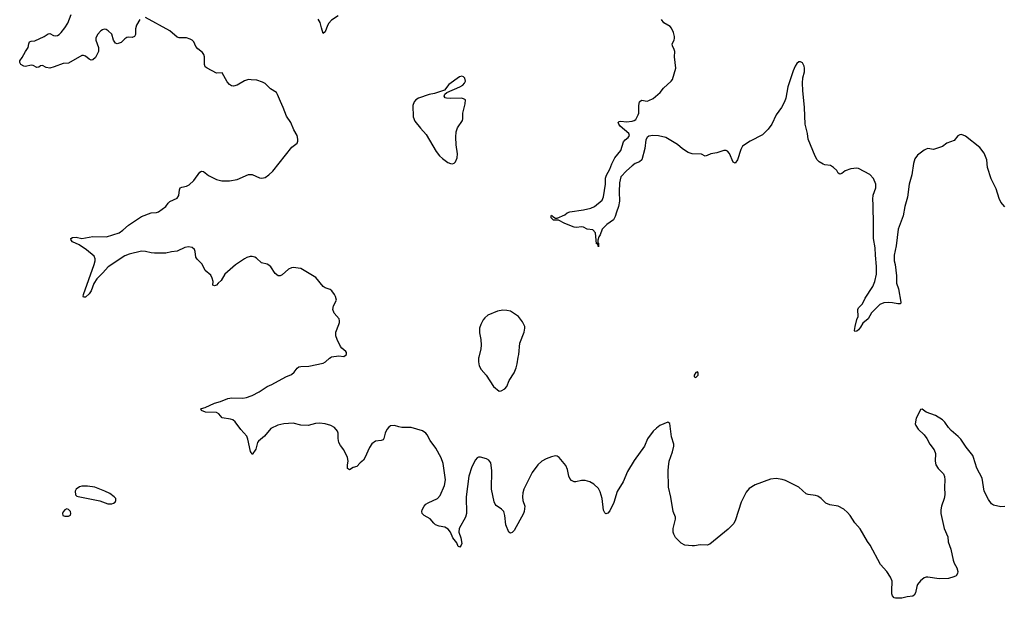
# Model space of a CAD drawing. Header units: inches. Extents: x 1246200 to 1417275, y 606399 to 671266.
# Tile 18 of 63: x 1297527 to 1308046, y 637424 to 643608. Entities that reach past the tile are written whole.
import ezdxf

# ---------------------------------------------------------------- set-up
doc = ezdxf.new("R2010")
doc.units = ezdxf.units.IN
doc.header["$MEASUREMENT"] = 0
for name, color, linetype in [('B2693', 7, 'Continuous'), ('B2694', 7, 'Continuous'), ('B3603', 7, 'Continuous'), ('B3604', 7, 'Continuous')]:
    doc.layers.add(name, color=color, linetype=linetype)

msp = doc.modelspace()

# ---------------------------------------------------------------- linework, layer by layer
at = {"layer": 'B2693', "color": 6, "elevation": 900}
msp.add_lwpolyline([(1300000, 638981), (1299993, 638993), (1299965, 639125), (1299955, 639155), (1299890, 639227), (1299830, 639311), (1299804, 639330), (1299780, 639340), (1299690, 639354), (1299654, 639394), (1299628, 639408), (1299513, 639413), (1299468, 639430), (1299464, 639450), (1299468, 639452), (1299510, 639462), (1299610, 639511), (1299674, 639526), (1299750, 639558), (1299793, 639567), (1299910, 639563), (1299950, 639570), (1300000, 639587)], dxfattribs=at)
at = {"layer": 'B2693', "color": 6, "elevation": 1000}
for points in [[(1298250, 638624), (1298190, 638622), (1298166, 638614), (1298132, 638590), (1298121, 638570), (1298125, 638530), (1298136, 638516), (1298150, 638511), (1298385, 638465), (1298470, 638435), (1298510, 638435), (1298530, 638441), (1298548, 638450), (1298555, 638470), (1298554, 638490), (1298535, 638510), (1298490, 638544), (1298438, 638570), (1298330, 638613)], [(1298030, 638379), (1298010, 638369), (1297990, 638349), (1297984, 638330), (1297988, 638310), (1298010, 638302), (1298050, 638302), (1298069, 638311), (1298072, 638330), (1298069, 638350), (1298050, 638373)]]:
    msp.add_lwpolyline(points, close=True, dxfattribs=at)
at = {"layer": 'B2694', "color": 6, "elevation": 900}
for points in [[(1298810, 643610), (1298775, 643550), (1298765, 643510), (1298765, 643450), (1298753, 643427), (1298730, 643418), (1298690, 643423), (1298670, 643417), (1298650, 643405), (1298610, 643366), (1298590, 643356), (1298570, 643351), (1298550, 643358), (1298531, 643391), (1298510, 643454), (1298473, 643490), (1298450, 643502), (1298430, 643506), (1298410, 643501), (1298395, 643490), (1298359, 643450), (1298340, 643410), (1298341, 643390), (1298369, 643310), (1298369, 643270), (1298336, 643204), (1298310, 643180), (1298290, 643176), (1298270, 643185), (1298230, 643218), (1298210, 643227), (1298190, 643225), (1298050, 643145), (1297990, 643141), (1297897, 643103), (1297850, 643090), (1297810, 643098), (1297770, 643120), (1297750, 643116), (1297730, 643102), (1297710, 643096), (1297670, 643118), (1297650, 643121), (1297590, 643107), (1297570, 643110), (1297540, 643130), (1297529, 643150), (1297527, 643170), (1297555, 643205), (1297589, 643270), (1297618, 643310), (1297625, 643350), (1297633, 643370), (1297650, 643378), (1297690, 643383), (1297790, 643428), (1297830, 643457), (1297850, 643460), (1297890, 643440), (1297910, 643436), (1297930, 643440), (1297950, 643450), (1297970, 643470), (1298010, 643520), (1298040, 643570), (1298078, 643662)], [(1300000, 642966), (1299970, 642969), (1299930, 642955), (1299850, 642910), (1299810, 642899), (1299790, 642902), (1299770, 642915), (1299743, 642943), (1299690, 643041), (1299630, 643036), (1299529, 643090), (1299510, 643106), (1299502, 643130), (1299502, 643210), (1299495, 643235), (1299479, 643259), (1299430, 643295), (1299410, 643323), (1299386, 643370), (1299370, 643388), (1299350, 643400), (1299310, 643413), (1299230, 643416), (1299210, 643423), (1299130, 643490), (1298870, 643633)], [(1300000, 641077), (1299990, 641076), (1299953, 641067), (1299927, 641053), (1299833, 640987), (1299719, 640890), (1299680, 640820), (1299647, 640793), (1299630, 640770), (1299610, 640762), (1299590, 640770), (1299593, 640810), (1299584, 640844), (1299570, 640876), (1299510, 640926), (1299476, 640996), (1299424, 641050), (1299410, 641070), (1299402, 641130), (1299393, 641153), (1299370, 641174), (1299330, 641182), (1299290, 641173), (1299210, 641134), (1299150, 641128), (1299090, 641114), (1298967, 641113), (1298930, 641117), (1298870, 641132), (1298830, 641133), (1298698, 641102), (1298650, 641084), (1298472, 640968), (1298417, 640903), (1298350, 640838), (1298320, 640790), (1298290, 640710), (1298270, 640678), (1298230, 640643), (1298210, 640642), (1298206, 640650), (1298210, 640670), (1298321, 640990), (1298332, 641030), (1298333, 641053), (1298321, 641081), (1298242, 641150), (1298162, 641202), (1298090, 641233), (1298077, 641250), (1298072, 641270), (1298090, 641279), (1298130, 641282), (1298190, 641271), (1298309, 641291), (1298453, 641287), (1298590, 641329), (1298630, 641357), (1298690, 641411), (1298830, 641506), (1298930, 641543), (1298990, 641549), (1299010, 641556), (1299088, 641610), (1299113, 641647), (1299130, 641664), (1299210, 641700), (1299226, 641730), (1299233, 641790), (1299242, 641810), (1299261, 641819), (1299310, 641829), (1299336, 641844), (1299388, 641890), (1299450, 641980), (1299470, 641989), (1299490, 641984), (1299543, 641943), (1299630, 641899), (1299686, 641886), (1299770, 641887), (1299850, 641901), (1299970, 641955), (1300000, 641952)]]:
    msp.add_lwpolyline(points, dxfattribs=at)
at = {"layer": 'B3603', "color": 6, "elevation": 900}
for points in [[(1300000, 639587), (1300010, 639590), (1300086, 639630), (1300170, 639689), (1300221, 639710), (1300370, 639790), (1300430, 639816), (1300459, 639841), (1300490, 639882), (1300510, 639896), (1300530, 639902), (1300616, 639904), (1300770, 639936), (1300795, 639950), (1300837, 639990), (1300853, 640000)], [(1302431, 640000), (1302429, 639989), (1302427, 639950), (1302436, 639910), (1302457, 639870), (1302511, 639810), (1302590, 639687), (1302650, 639636), (1302670, 639641), (1302710, 639664), (1302730, 639687), (1302756, 639750), (1302808, 639832), (1302830, 639887), (1302843, 639930), (1302854, 640000)], [(1308050, 638404), (1308010, 638401), (1307930, 638420), (1307910, 638434), (1307878, 638478), (1307832, 638570), (1307808, 638708), (1307754, 638814), (1307718, 638930), (1307709, 638950), (1307639, 639039), (1307583, 639123), (1307554, 639154), (1307478, 639218), (1307449, 639250), (1307410, 639308), (1307386, 639330), (1307310, 639378), (1307213, 639413), (1307170, 639445), (1307150, 639442), (1307138, 639410), (1307105, 639350), (1307095, 639290), (1307100, 639270), (1307125, 639230), (1307190, 639170), (1307218, 639130), (1307250, 639070), (1307298, 639010), (1307310, 638970), (1307307, 638890), (1307314, 638850), (1307339, 638810), (1307395, 638755), (1307407, 638727), (1307412, 638690), (1307407, 638610), (1307410, 638530), (1307402, 638490), (1307375, 638410), (1307367, 638370), (1307369, 638330), (1307405, 638170), (1307441, 638081), (1307448, 638028), (1307474, 637950), (1307499, 637830), (1307510, 637799), (1307538, 637750), (1307549, 637710), (1307547, 637690), (1307530, 637665), (1307508, 637652), (1307450, 637636), (1307350, 637632), (1307229, 637651), (1307210, 637651), (1307190, 637644), (1307150, 637610), (1307119, 637570), (1307110, 637549), (1307097, 637483), (1307083, 637457), (1307070, 637448), (1307010, 637440), (1306950, 637424), (1306884, 637424), (1306870, 637430), (1306853, 637450), (1306846, 637470), (1306844, 637504), (1306847, 637607), (1306831, 637650), (1306792, 637710), (1306725, 637785), (1306612, 637990), (1306584, 638030), (1306506, 638166), (1306450, 638230), (1306398, 638310), (1306370, 638340), (1306330, 638375), (1306270, 638407), (1306182, 638422), (1306139, 638439), (1306090, 638489), (1306055, 638515), (1306030, 638522), (1305952, 638532), (1305930, 638540), (1305850, 638610), (1305710, 638682), (1305672, 638692), (1305610, 638704), (1305550, 638698), (1305384, 638636), (1305322, 638598), (1305290, 638559), (1305236, 638450), (1305176, 638264), (1305157, 638223), (1305097, 638163), (1304899, 638001), (1304870, 637991), (1304796, 637996), (1304736, 637984), (1304710, 637984), (1304633, 637993), (1304593, 638013), (1304535, 638075), (1304515, 638110), (1304509, 638130), (1304509, 638170), (1304532, 638270), (1304532, 638290), (1304509, 638350), (1304483, 638503), (1304457, 638610), (1304456, 638790), (1304457, 638830), (1304467, 638890), (1304500, 638990), (1304516, 639050), (1304517, 639070), (1304491, 639151), (1304472, 639292), (1304450, 639305), (1304365, 639270), (1304330, 639243), (1304296, 639210), (1304233, 639127), (1304201, 639050), (1304090, 638896), (1304021, 638779), (1303973, 638670), (1303910, 638565), (1303874, 638446), (1303830, 638360), (1303810, 638335), (1303790, 638326), (1303777, 638337), (1303765, 638365), (1303750, 638490), (1303730, 638563), (1303710, 638598), (1303662, 638642), (1303618, 638670), (1303570, 638684), (1303530, 638684), (1303470, 638669), (1303450, 638670), (1303423, 638683), (1303405, 638705), (1303394, 638730), (1303381, 638801), (1303363, 638843), (1303290, 638930), (1303270, 638942), (1303250, 638945), (1303210, 638936), (1303150, 638914), (1303106, 638890), (1303062, 638850), (1303001, 638770), (1302913, 638590), (1302901, 638550), (1302898, 638510), (1302904, 638470), (1302922, 638410), (1302918, 638350), (1302911, 638329), (1302811, 638150), (1302790, 638128), (1302770, 638119), (1302751, 638131), (1302721, 638210), (1302711, 638310), (1302698, 638350), (1302676, 638376), (1302617, 638417), (1302606, 638430), (1302596, 638456), (1302566, 638590), (1302571, 638790), (1302561, 638870), (1302540, 638900), (1302515, 638915), (1302450, 638932), (1302430, 638931), (1302416, 638924), (1302398, 638902), (1302357, 638830), (1302326, 638730), (1302297, 638510), (1302300, 638330), (1302289, 638290), (1302222, 638170), (1302220, 638130), (1302239, 638070), (1302249, 638010), (1302243, 637990), (1302230, 637972), (1302216, 637976), (1302210, 637979), (1302196, 638016), (1302155, 638070), (1302129, 638130), (1302103, 638163), (1302070, 638183), (1302010, 638194), (1301970, 638209), (1301950, 638227), (1301914, 638274), (1301849, 638309), (1301828, 638330), (1301825, 638350), (1301828, 638370), (1301847, 638410), (1301866, 638430), (1301890, 638445), (1301990, 638489), (1302019, 638521), (1302066, 638630), (1302076, 638690), (1302050, 638865), (1302030, 638926), (1301973, 639030), (1301914, 639110), (1301882, 639170), (1301865, 639190), (1301832, 639212), (1301710, 639250), (1301610, 639251), (1301576, 639256), (1301530, 639271), (1301490, 639266), (1301470, 639254), (1301450, 639229), (1301431, 639189), (1301419, 639130), (1301410, 639117), (1301390, 639110), (1301330, 639103), (1301290, 639075), (1301263, 639037), (1301216, 638924), (1301201, 638899), (1301165, 638870), (1301130, 638834), (1301090, 638822), (1301050, 638797), (1301030, 638810), (1301029, 638850), (1301036, 638890), (1301028, 638930), (1300990, 639009), (1300956, 639056), (1300938, 639090), (1300929, 639130), (1300928, 639188), (1300922, 639210), (1300890, 639249), (1300850, 639270), (1300790, 639288), (1300730, 639294), (1300689, 639291), (1300610, 639270), (1300530, 639273), (1300450, 639296), (1300350, 639290), (1300285, 639275), (1300210, 639237), (1300143, 639157), (1300077, 639103), (1300068, 639090), (1300050, 639018), (1300010, 638962), (1300000, 638981)]]:
    msp.add_lwpolyline(points, dxfattribs=at)
msp.add_lwpolyline([(1304770, 639846), (1304750, 639838), (1304732, 639810), (1304734, 639790), (1304750, 639782), (1304774, 639810), (1304775, 639835)], close=True, dxfattribs=at)
at = {"layer": 'B3604', "color": 6}
for points, elevation in [([(1300928, 643650), (1300858, 643602), (1300828, 643572), (1300814, 643546), (1300790, 643478), (1300770, 643462), (1300750, 643522), (1300738, 643578), (1300715, 643615)], 800), ([(1308050, 641608), (1308010, 641658), (1307990, 641697), (1307959, 641799), (1307907, 641907), (1307868, 642030), (1307860, 642110), (1307830, 642181), (1307783, 642243), (1307630, 642364), (1307590, 642381), (1307570, 642379), (1307550, 642367), (1307510, 642318), (1307432, 642288), (1307387, 642253), (1307290, 642222), (1307230, 642230), (1307210, 642225), (1307190, 642215), (1307120, 642160), (1307090, 642120), (1307075, 642070), (1307059, 641950), (1307031, 641850), (1307013, 641710), (1306983, 641610), (1306965, 641510), (1306913, 641370), (1306890, 641190), (1306871, 641090), (1306870, 641032), (1306880, 640990), (1306896, 640870), (1306893, 640793), (1306915, 640730), (1306940, 640590), (1306938, 640570), (1306910, 640570), (1306850, 640582), (1306810, 640586), (1306759, 640581), (1306716, 640564), (1306626, 640474), (1306590, 640411), (1306534, 640366), (1306510, 640320), (1306490, 640293), (1306470, 640278), (1306450, 640275), (1306446, 640286), (1306451, 640330), (1306470, 640402), (1306485, 640435), (1306483, 640510), (1306490, 640530), (1306532, 640570), (1306558, 640630), (1306643, 640757), (1306664, 640810), (1306679, 640890), (1306682, 640970), (1306669, 641090), (1306667, 641170), (1306650, 641270), (1306648, 641490), (1306644, 641550), (1306646, 641630), (1306640, 641690), (1306646, 641734), (1306673, 641810), (1306672, 641852), (1306650, 641910), (1306610, 641955), (1306490, 642018), (1306470, 642022), (1306406, 642014), (1306346, 641994), (1306310, 641964), (1306290, 641956), (1306270, 641969), (1306258, 641998), (1306223, 642030), (1306190, 642050), (1306130, 642056), (1306110, 642064), (1306068, 642088), (1306047, 642110), (1306025, 642150), (1305950, 642330), (1305942, 642390), (1305919, 642490), (1305912, 642668), (1305892, 642850), (1305889, 642930), (1305895, 642985), (1305911, 643050), (1305913, 643090), (1305909, 643110), (1305890, 643146), (1305870, 643159), (1305850, 643158), (1305830, 643139), (1305810, 643110), (1305790, 643062), (1305735, 642890), (1305712, 642770), (1305699, 642730), (1305665, 642670), (1305609, 642590), (1305564, 642490), (1305522, 642438), (1305463, 642377), (1305332, 642310), (1305250, 642257), (1305230, 642221), (1305194, 642110), (1305170, 642074), (1305150, 642084), (1305110, 642179), (1305090, 642204), (1305076, 642210), (1305050, 642210), (1304974, 642186), (1304910, 642175), (1304870, 642155), (1304850, 642151), (1304810, 642172), (1304710, 642176), (1304669, 642189), (1304607, 642227), (1304555, 642275), (1304430, 642350), (1304350, 642367), (1304290, 642370), (1304250, 642363), (1304230, 642350), (1304217, 642323), (1304204, 642230), (1304175, 642110), (1304150, 642090), (1304104, 642070), (1304070, 642047), (1304010, 641994), (1303948, 641930), (1303936, 641864), (1303933, 641770), (1303936, 641670), (1303926, 641610), (1303902, 641550), (1303890, 641505), (1303870, 641468), (1303800, 641420), (1303759, 641381), (1303751, 641369), (1303730, 641310), (1303714, 641286), (1303702, 641250), (1303702, 641222), (1303710, 641218), (1303712, 641208), (1303710, 641179), (1303704, 641204), (1303696, 641216), (1303690, 641214), (1303677, 641330), (1303650, 641361), (1303590, 641370), (1303550, 641390), (1303530, 641394), (1303474, 641386), (1303449, 641389), (1303350, 641429), (1303284, 641464), (1303230, 641464), (1303205, 641490), (1303204, 641510), (1303210, 641519), (1303223, 641503), (1303250, 641487), (1303270, 641486), (1303350, 641523), (1303377, 641543), (1303404, 641556), (1303550, 641575), (1303630, 641595), (1303667, 641613), (1303750, 641680), (1303765, 641715), (1303785, 641850), (1303785, 641915), (1303795, 641945), (1303831, 642010), (1303853, 642067), (1303884, 642130), (1303951, 642210), (1303979, 642301), (1303996, 642324), (1304027, 642350), (1304041, 642370), (1304034, 642390), (1303942, 642470), (1303927, 642490), (1303921, 642510), (1303930, 642519), (1303950, 642522), (1304010, 642517), (1304070, 642525), (1304090, 642529), (1304110, 642543), (1304136, 642590), (1304140, 642610), (1304140, 642690), (1304150, 642732), (1304170, 642749), (1304230, 642739), (1304250, 642743), (1304293, 642767), (1304368, 642830), (1304404, 642876), (1304488, 642950), (1304500, 642970), (1304536, 643090), (1304524, 643210), (1304526, 643270), (1304520, 643290), (1304500, 643330), (1304499, 643350), (1304518, 643390), (1304523, 643410), (1304522, 643430), (1304511, 643470), (1304490, 643519), (1304477, 643537), (1304410, 643576), (1304383, 643610)], 800), ([(1300000, 641952), (1300010, 641952), (1300090, 641917), (1300115, 641915), (1300150, 641923), (1300190, 641950), (1300233, 641990), (1300434, 642246), (1300491, 642289), (1300500, 642310), (1300500, 642330), (1300490, 642370), (1300457, 642430), (1300423, 642510), (1300378, 642578), (1300343, 642670), (1300313, 642733), (1300282, 642810), (1300270, 642830), (1300206, 642870), (1300150, 642927), (1300122, 642942), (1300062, 642962), (1300000, 642966)], 900), ([(1300853, 640000), (1300857, 640003), (1300935, 640015), (1300990, 640008), (1301019, 640030), (1301020, 640050), (1301010, 640063), (1300970, 640096), (1300955, 640115), (1300918, 640190), (1300904, 640230), (1300904, 640270), (1300938, 640350), (1300945, 640370), (1300945, 640390), (1300939, 640410), (1300886, 640470), (1300871, 640510), (1300881, 640550), (1300910, 640610), (1300900, 640650), (1300890, 640672), (1300862, 640710), (1300843, 640723), (1300790, 640743), (1300770, 640758), (1300690, 640854), (1300530, 640948), (1300450, 640960), (1300430, 640957), (1300399, 640941), (1300330, 640881), (1300310, 640870), (1300290, 640870), (1300257, 640897), (1300210, 640968), (1300190, 640985), (1300170, 640995), (1300110, 641010), (1300058, 641058), (1300038, 641070), (1300010, 641077), (1300000, 641077)], 900), ([(1302854, 640000), (1302859, 640030), (1302869, 640150), (1302916, 640270), (1302924, 640310), (1302922, 640330), (1302900, 640380), (1302855, 640435), (1302770, 640491), (1302730, 640501), (1302690, 640502), (1302630, 640492), (1302530, 640450), (1302497, 640423), (1302479, 640401), (1302453, 640350), (1302440, 640310), (1302440, 640260), (1302455, 640190), (1302457, 640130), (1302453, 640090), (1302431, 640000)], 900)]:
    msp.add_lwpolyline(points, dxfattribs=dict(at, elevation=elevation))
at = {"layer": 'B3604', "color": 6, "elevation": 900}
msp.add_lwpolyline([(1302250, 643004), (1302224, 642996), (1302110, 642914), (1302064, 642856), (1301960, 642820), (1301901, 642810), (1301788, 642770), (1301760, 642750), (1301743, 642730), (1301728, 642690), (1301729, 642570), (1301750, 642524), (1301810, 642448), (1301870, 642382), (1301978, 642198), (1302013, 642153), (1302043, 642123), (1302102, 642082), (1302130, 642071), (1302150, 642069), (1302170, 642076), (1302184, 642090), (1302200, 642130), (1302205, 642175), (1302191, 642271), (1302187, 642353), (1302190, 642410), (1302206, 642454), (1302256, 642530), (1302262, 642550), (1302261, 642610), (1302288, 642710), (1302291, 642750), (1302270, 642764), (1302248, 642768), (1302125, 642765), (1302088, 642768), (1302074, 642774), (1302062, 642790), (1302069, 642811), (1302089, 642831), (1302230, 642890), (1302260, 642910), (1302280, 642930), (1302290, 642950), (1302283, 642983), (1302270, 642998)], close=True, dxfattribs=at)

doc.saveas('drawing.dxf')
